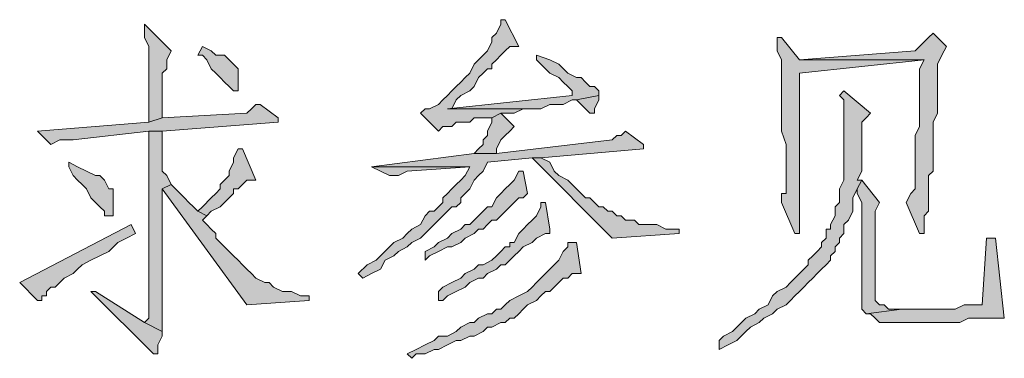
# Model space of a CAD drawing. Extents: x 566443 to 590371, y 3845226 to 3876576.
# Tile 38 of 221: x 586445.57 to 586454.93, y 3853860.22 to 3853863.44. Entities that reach past the tile are written whole.
import ezdxf

# ---------------------------------------------------------------- set-up
doc = ezdxf.new("R2010")
doc.units = 0
doc.layers.add('C00-00-00', color=7, linetype='CONTINUOUS')

msp = doc.modelspace()

# ---------------------------------------------------------------- hatches: boundary and pattern name
at = {"layer": 'C00-00-00'}
h = msp.add_hatch(color=256, dxfattribs=at)
h.dxf.hatch_style = 2
h.paths.add_polyline_path([(586446.7596, 3853863.3936), (586446.7596, 3853863.2666), (586446.8019, 3853863.1819), (586446.8019, 3853862.4623), (586446.9289, 3853862.5046), (586446.9289, 3853862.9279), (586446.9712, 3853862.9703), (586446.9712, 3853863.0549), (586447.0136, 3853863.1396)])
h = msp.add_hatch(color=256, dxfattribs=at)
h.dxf.hatch_style = 2
h.paths.add_polyline_path([(586450.1886, 3853863.4359), (586450.1462, 3853863.4359), (586450.1462, 3853863.3936), (586450.1039, 3853863.3089), (586450.0616, 3853863.2666), (586450.0616, 3853863.2243), (586450.0192, 3853863.1396), (586449.9769, 3853863.0973), (586449.9346, 3853863.0549), (586449.8922, 3853863.0126), (586449.8499, 3853862.9279), (586449.8076, 3853862.8856), (586449.7652, 3853862.8433), (586449.7229, 3853862.8009), (586449.6806, 3853862.7586), (586449.6382, 3853862.7163), (586449.5959, 3853862.6739), (586449.5536, 3853862.6316), (586449.4689, 3853862.5893), (586449.4266, 3853862.5893), (586449.3842, 3853862.5469), (586449.5536, 3853862.3776), (586449.5959, 3853862.4199), (586449.6382, 3853862.4199), (586449.6806, 3853862.4199), (586449.7229, 3853862.4623), (586449.8499, 3853862.4623), (586449.8922, 3853862.5046), (586450.0616, 3853862.5046), (586450.1462, 3853862.5469), (586450.2732, 3853862.5469), (586450.3579, 3853862.5893), (586449.6382, 3853862.5893), (586449.6806, 3853862.5893), (586449.7229, 3853862.6739), (586449.7652, 3853862.7163), (586449.8499, 3853862.7586), (586449.8922, 3853862.8009), (586449.9346, 3853862.8856), (586449.9769, 3853862.9279), (586450.0192, 3853862.9703), (586450.0616, 3853862.9703), (586450.0616, 3853863.0126), (586450.1039, 3853863.0549), (586450.1462, 3853863.0973), (586450.1886, 3853863.1396), (586450.2309, 3853863.1819), (586450.3156, 3853863.1819)])
h = msp.add_hatch(color=256, dxfattribs=at)
h.dxf.hatch_style = 2
h.paths.add_polyline_path([(586452.8132, 3853863.2666), (586452.7709, 3853863.2666), (586452.7709, 3853863.2243), (586452.7709, 3853863.1396), (586452.8132, 3853863.0549), (586452.8132, 3853862.3776), (586452.8556, 3853862.2506), (586452.8556, 3853861.7849), (586452.8132, 3853861.7849), (586452.8132, 3853861.7426), (586452.8132, 3853861.7003), (586452.9402, 3853861.4039), (586452.9826, 3853861.4039), (586452.9826, 3853861.4463), (586452.9826, 3853862.9279), (586454.1679, 3853863.0549), (586452.9826, 3853863.0549)])
h = msp.add_hatch(color=256, dxfattribs=at)
h.dxf.hatch_style = 2
h.paths.add_polyline_path([(586454.2526, 3853863.3089), (586454.2102, 3853863.2666), (586454.1679, 3853863.2243), (586454.1256, 3853863.1819), (586454.0832, 3853863.1396), (586452.9826, 3853863.0549), (586454.1679, 3853863.0549), (586454.1256, 3853862.9703), (586454.1256, 3853862.4199), (586454.0832, 3853862.3353), (586454.0832, 3853861.8273), (586454.0409, 3853861.7849), (586453.9986, 3853861.7003), (586454.1256, 3853861.4039), (586454.1679, 3853861.4039), (586454.1679, 3853861.4463), (586454.1679, 3853861.5733), (586454.2102, 3853861.6156), (586454.2102, 3853861.9543), (586454.2526, 3853861.9966), (586454.2526, 3853862.4623), (586454.2949, 3853862.5469), (586454.2949, 3853863.0126), (586454.3372, 3853863.0973), (586454.3796, 3853863.1819)])
h = msp.add_hatch(color=256, dxfattribs=at)
h.dxf.hatch_style = 2
h.paths.add_polyline_path([(586447.3099, 3853863.1819), (586447.2676, 3853863.0973), (586447.3099, 3853863.0973), (586447.3522, 3853863.0549), (586447.3946, 3853862.9703), (586447.4369, 3853862.9279), (586447.4792, 3853862.8856), (586447.5216, 3853862.8433), (586447.5639, 3853862.8009), (586447.6062, 3853862.7586), (586447.6486, 3853862.7586), (586447.6486, 3853862.8009), (586447.6486, 3853862.9703), (586447.6062, 3853863.0126), (586447.5639, 3853863.0549), (586447.5216, 3853863.0973), (586447.4369, 3853863.0973), (586447.3946, 3853863.1396)])
h = msp.add_hatch(color=256, dxfattribs=at)
h.dxf.hatch_style = 2
h.paths.add_polyline_path([(586450.4849, 3853863.0973), (586450.4849, 3853863.0549), (586450.5272, 3853863.0126), (586450.5696, 3853862.9703), (586450.6119, 3853862.9279), (586450.6966, 3853862.8856), (586450.7389, 3853862.8433), (586450.7812, 3853862.8009), (586450.8236, 3853862.7586), (586450.8236, 3853862.7163), (586449.6382, 3853862.5893), (586450.5272, 3853862.5893), (586450.6119, 3853862.6316), (586450.7389, 3853862.6316), (586450.8236, 3853862.6739), (586450.8659, 3853862.6739), (586451.0776, 3853862.7163), (586451.0776, 3853862.7586), (586451.0352, 3853862.8009), (586450.9929, 3853862.8009), (586450.9506, 3853862.8433), (586450.9082, 3853862.8856), (586450.8659, 3853862.8856), (586450.7812, 3853862.9279), (586450.6966, 3853863.0126), (586450.6119, 3853863.0549)])
h = msp.add_hatch(color=256, dxfattribs=at)
h.dxf.hatch_style = 2
h.paths.add_polyline_path([(586451.0776, 3853862.7163), (586450.8659, 3853862.6739), (586450.9082, 3853862.6316), (586450.9506, 3853862.5893), (586450.9929, 3853862.5469), (586451.0352, 3853862.5469), (586451.0352, 3853862.5893), (586451.0776, 3853862.6739)])
h = msp.add_hatch(color=256, dxfattribs=at)
h.dxf.hatch_style = 2
h.paths.add_polyline_path([(586453.4059, 3853862.7586), (586453.3636, 3853862.7163), (586453.4059, 3853862.6739), (586453.4059, 3853861.9119), (586453.3636, 3853861.8273), (586453.3636, 3853861.7003), (586453.3212, 3853861.6579), (586453.3212, 3853861.5733), (586453.2789, 3853861.4886), (586453.2789, 3853861.4463), (586453.2366, 3853861.4463), (586453.2366, 3853861.3616), (586453.1942, 3853861.3193), (586453.1942, 3853861.2769), (586453.1519, 3853861.2346), (586453.1096, 3853861.1923), (586453.0672, 3853861.1499), (586453.0672, 3853861.1076), (586453.0249, 3853861.0653), (586452.9826, 3853861.0229), (586452.9402, 3853860.9806), (586452.8979, 3853860.9383), (586452.8556, 3853860.8959), (586452.7709, 3853860.8536), (586452.7286, 3853860.8113), (586452.6862, 3853860.7266), (586452.6016, 3853860.6843), (586452.5592, 3853860.6419), (586452.4746, 3853860.5996), (586452.4322, 3853860.5573), (586452.3476, 3853860.4726), (586452.2629, 3853860.4303), (586452.2206, 3853860.3879), (586452.2206, 3853860.3033), (586452.3052, 3853860.3456), (586452.3899, 3853860.3879), (586452.4746, 3853860.4726), (586452.5169, 3853860.5149), (586452.6016, 3853860.5573), (586452.6439, 3853860.5996), (586452.7286, 3853860.6419), (586452.7709, 3853860.6843), (586452.8556, 3853860.7266), (586452.8979, 3853860.7689), (586452.9402, 3853860.8113), (586452.9826, 3853860.8536), (586453.0249, 3853860.8959), (586453.0672, 3853860.9383), (586453.1096, 3853860.9806), (586453.1519, 3853861.0229), (586453.1942, 3853861.0653), (586453.2366, 3853861.1076), (586453.2789, 3853861.1499), (586453.2789, 3853861.1923), (586453.3212, 3853861.2346), (586453.3212, 3853861.2769), (586453.3636, 3853861.3193), (586453.3636, 3853861.3616), (586453.4059, 3853861.4039), (586453.4059, 3853861.4886), (586453.4482, 3853861.5309), (586453.4906, 3853861.6156), (586453.4906, 3853861.7426), (586453.5329, 3853861.8273), (586453.5752, 3853861.9119), (586453.5329, 3853861.9119), (586453.5752, 3853861.9966), (586453.5752, 3853862.4623), (586453.6176, 3853862.5046), (586453.6599, 3853862.5469)])
h = msp.add_hatch(color=256, dxfattribs=at)
h.dxf.hatch_style = 2
h.paths.add_polyline_path([(586447.8602, 3853862.6316), (586447.8179, 3853862.6316), (586447.7756, 3853862.5893), (586447.7332, 3853862.5469), (586446.9289, 3853862.5046), (586446.8019, 3853862.4623), (586445.7436, 3853862.3776), (586445.8706, 3853862.2506), (586445.9552, 3853862.2929), (586446.0822, 3853862.2929), (586446.8019, 3853862.3776), (586446.9289, 3853862.3776), (586448.0296, 3853862.4623), (586448.0296, 3853862.5046)])
h = msp.add_hatch(color=256, dxfattribs=at)
h.dxf.hatch_style = 2
h.paths.add_polyline_path([(586450.1462, 3853862.5469), (586450.0616, 3853862.5046), (586450.0616, 3853862.4623), (586450.0192, 3853862.3776), (586450.0192, 3853862.3353), (586449.9769, 3853862.2929), (586449.9769, 3853862.2506), (586449.9346, 3853862.2083), (586449.8922, 3853862.1659), (586450.1039, 3853862.1659), (586450.1039, 3853862.2083), (586450.1462, 3853862.2929), (586450.1886, 3853862.3353), (586450.2309, 3853862.3776), (586450.2732, 3853862.4199)])
h = msp.add_hatch(color=256, dxfattribs=at)
h.dxf.hatch_style = 2
h.paths.add_polyline_path([(586446.9289, 3853862.3776), (586446.8019, 3853862.3776), (586446.8019, 3853860.8536), (586446.8019, 3853860.5996), (586446.7596, 3853860.5573), (586446.9289, 3853860.4726), (586446.9289, 3853861.8273), (586447.0136, 3853861.8696), (586446.9712, 3853861.9543), (586446.9289, 3853861.9966), (586446.9289, 3853862.0389)])
h = msp.add_hatch(color=256, dxfattribs=at)
h.dxf.hatch_style = 2
h.paths.add_polyline_path([(586451.3316, 3853862.3776), (586451.2892, 3853862.3353), (586451.2469, 3853862.3353), (586451.2046, 3853862.2929), (586450.1039, 3853862.1659), (586449.8922, 3853862.1659), (586448.9186, 3853862.0389), (586449.8499, 3853862.0389), (586449.8076, 3853861.9543), (586449.7652, 3853861.9119), (586449.7229, 3853861.8696), (586449.6806, 3853861.8273), (586449.6382, 3853861.7849), (586449.5959, 3853861.7426), (586449.5959, 3853861.7003), (586449.5536, 3853861.6579), (586449.5112, 3853861.6156), (586449.4689, 3853861.6156), (586449.4266, 3853861.5733), (586449.3842, 3853861.4886), (586449.2996, 3853861.4463), (586449.2572, 3853861.4039), (586449.2149, 3853861.3616), (586449.1302, 3853861.3193), (586449.0879, 3853861.2769), (586449.0032, 3853861.1923), (586448.9609, 3853861.1499), (586448.8762, 3853861.1076), (586448.7916, 3853861.0229), (586448.8339, 3853860.9806), (586448.9186, 3853861.0229), (586449.0032, 3853861.0653), (586449.0456, 3853861.1499), (586449.1302, 3853861.1923), (586449.1726, 3853861.2346), (586449.2572, 3853861.2769), (586449.2996, 3853861.3193), (586449.3842, 3853861.3616), (586449.4266, 3853861.4039), (586449.4689, 3853861.4463), (586449.5112, 3853861.4886), (586449.5536, 3853861.5309), (586449.5959, 3853861.5733), (586449.6382, 3853861.6156), (586449.6806, 3853861.6579), (586449.7229, 3853861.6579), (586449.7652, 3853861.7003), (586449.7652, 3853861.7426), (586449.8076, 3853861.7849), (586449.8499, 3853861.8273), (586449.8922, 3853861.9119), (586449.9346, 3853861.9543), (586449.9769, 3853861.9966), (586450.0192, 3853862.0813), (586450.4426, 3853862.1236), (586450.5272, 3853862.1236), (586451.5009, 3853862.2083), (586451.5009, 3853862.2506)])
h = msp.add_hatch(color=256, dxfattribs=at)
h.dxf.hatch_style = 2
h.paths.add_polyline_path([(586447.6486, 3853862.2083), (586447.6062, 3853862.1236), (586447.6062, 3853862.0813), (586447.5639, 3853861.9966), (586447.5639, 3853861.9543), (586447.5216, 3853861.9119), (586447.4792, 3853861.8696), (586447.4792, 3853861.8273), (586447.4369, 3853861.7849), (586447.3946, 3853861.7426), (586447.3099, 3853861.6579), (586447.2676, 3853861.6156), (586447.3522, 3853861.5733), (586447.3946, 3853861.6156), (586447.4792, 3853861.6579), (586447.5216, 3853861.7003), (586447.5639, 3853861.7426), (586447.6062, 3853861.7849), (586447.6062, 3853861.8273), (586447.6486, 3853861.8273), (586447.6909, 3853861.8696), (586447.7332, 3853861.9119), (586447.8179, 3853861.9119), (586447.6909, 3853862.2083)])
h = msp.add_hatch(color=256, dxfattribs=at)
h.dxf.hatch_style = 2
h.paths.add_polyline_path([(586446.0399, 3853862.0813), (586446.0399, 3853862.0389), (586446.0822, 3853861.9543), (586446.1246, 3853861.9119), (586446.1669, 3853861.8696), (586446.2092, 3853861.8273), (586446.2516, 3853861.7426), (586446.2939, 3853861.7003), (586446.3362, 3853861.6579), (586446.3786, 3853861.6156), (586446.3786, 3853861.5733), (586446.4632, 3853861.5733), (586446.4632, 3853861.8273), (586446.4209, 3853861.8273), (586446.3786, 3853861.9119), (586446.3362, 3853861.9543), (586446.2939, 3853861.9543), (586446.2092, 3853861.9966), (586446.1246, 3853862.0389)])
h = msp.add_hatch(color=256, dxfattribs=at)
h.dxf.hatch_style = 2
h.paths.add_polyline_path([(586448.9186, 3853862.0389), (586449.0879, 3853861.9543), (586449.1726, 3853861.9543), (586449.2572, 3853861.9966), (586449.8499, 3853862.0389)])
h = msp.add_hatch(color=256, dxfattribs=at)
h.dxf.hatch_style = 2
h.paths.add_polyline_path([(586450.5272, 3853862.1236), (586450.4426, 3853862.1236), (586451.2046, 3853861.3616), (586451.8396, 3853861.4039), (586451.8396, 3853861.4463), (586451.7549, 3853861.4463), (586451.7126, 3853861.4463), (586451.6279, 3853861.4886), (586451.4586, 3853861.4886), (586451.4162, 3853861.5309), (586451.3316, 3853861.5309), (586451.2892, 3853861.5733), (586451.2469, 3853861.5733), (586451.2046, 3853861.6156), (586451.1622, 3853861.6156), (586451.1199, 3853861.6579), (586451.0776, 3853861.6579), (586451.0352, 3853861.7003), (586450.9929, 3853861.7426), (586450.9506, 3853861.7426), (586450.9082, 3853861.7849), (586450.8659, 3853861.8273), (586450.8236, 3853861.8696), (586450.7812, 3853861.9119), (586450.6966, 3853861.9543), (586450.6542, 3853861.9966), (586450.6119, 3853862.0813)])
h = msp.add_hatch(color=256, dxfattribs=at)
h.dxf.hatch_style = 2
h.paths.add_polyline_path([(586450.3579, 3853861.9966), (586450.3156, 3853861.9966), (586450.2732, 3853861.9119), (586450.2309, 3853861.8696), (586450.1886, 3853861.8273), (586450.1462, 3853861.7849), (586450.1039, 3853861.7426), (586450.0616, 3853861.6579), (586450.0192, 3853861.6579), (586449.9769, 3853861.6156), (586449.9346, 3853861.5733), (586449.8922, 3853861.5309), (586449.8499, 3853861.4886), (586449.8076, 3853861.4886), (586449.7652, 3853861.4463), (586449.6806, 3853861.4039), (586449.6382, 3853861.3616), (586449.5536, 3853861.3193), (586449.5112, 3853861.2769), (586449.4266, 3853861.2346), (586449.4266, 3853861.1499), (586449.4689, 3853861.1923), (586449.5536, 3853861.2346), (586449.6382, 3853861.2769), (586449.6806, 3853861.2769), (586449.7652, 3853861.3193), (586449.8076, 3853861.3616), (586449.8922, 3853861.4039), (586449.9346, 3853861.4463), (586449.9769, 3853861.4463), (586450.0192, 3853861.4886), (586450.0616, 3853861.5309), (586450.1039, 3853861.5309), (586450.1462, 3853861.5733), (586450.2309, 3853861.6579), (586450.2732, 3853861.7003), (586450.3156, 3853861.7426), (586450.3579, 3853861.7426), (586450.4002, 3853861.7849)])
h = msp.add_hatch(color=256, dxfattribs=at)
h.dxf.hatch_style = 2
h.paths.add_polyline_path([(586447.0136, 3853861.8696), (586446.9289, 3853861.8273), (586447.7332, 3853860.7266), (586448.3259, 3853860.7689), (586448.3259, 3853860.8113), (586448.2836, 3853860.8113), (586448.2412, 3853860.8113), (586448.1566, 3853860.8536), (586448.0719, 3853860.8536), (586447.9872, 3853860.8959), (586447.9449, 3853860.9383), (586447.9026, 3853860.9383), (586447.8179, 3853860.9806), (586447.7756, 3853861.0229), (586447.7332, 3853861.0653), (586447.6909, 3853861.1076), (586447.6486, 3853861.1499), (586447.6062, 3853861.1923), (586447.5639, 3853861.2346), (586447.5216, 3853861.2769), (586447.4792, 3853861.3193), (586447.4369, 3853861.3616), (586447.4369, 3853861.4039), (586447.3946, 3853861.4463), (586447.3522, 3853861.4886), (586447.3099, 3853861.5309), (586447.3522, 3853861.5733), (586447.2676, 3853861.6156), (586447.2252, 3853861.6579), (586447.1829, 3853861.7003), (586447.1406, 3853861.7426), (586447.0559, 3853861.8273)])
h = msp.add_hatch(color=256, dxfattribs=at)
h.dxf.hatch_style = 2
h.paths.add_polyline_path([(586453.5752, 3853861.9119), (586453.5329, 3853861.8273), (586453.5329, 3853861.7849), (586453.5752, 3853861.7003), (586453.5752, 3853860.6843), (586453.6176, 3853860.6419), (586453.9562, 3853860.6843), (586453.8292, 3853860.6843), (586453.7869, 3853860.7266), (586453.7446, 3853860.7266), (586453.7022, 3853860.7689), (586453.7022, 3853861.4463), (586453.7022, 3853861.4886), (586453.7022, 3853861.6156), (586453.7446, 3853861.7003)])
h = msp.add_hatch(color=256, dxfattribs=at)
h.dxf.hatch_style = 2
h.paths.add_polyline_path([(586450.5272, 3853861.7003), (586450.5272, 3853861.6579), (586450.4849, 3853861.5733), (586450.4426, 3853861.5309), (586450.4002, 3853861.4886), (586450.3579, 3853861.4463), (586450.3156, 3853861.4039), (586450.2732, 3853861.3193), (586450.2309, 3853861.3193), (586450.2309, 3853861.2769), (586450.1886, 3853861.2769), (586450.1462, 3853861.2346), (586450.1039, 3853861.1923), (586450.0616, 3853861.1499), (586449.9769, 3853861.1076), (586449.9346, 3853861.1076), (586449.8922, 3853861.0653), (586449.8076, 3853861.0229), (586449.7652, 3853860.9806), (586449.6806, 3853860.9383), (586449.5959, 3853860.8959), (586449.5536, 3853860.8536), (586449.5536, 3853860.7689), (586449.5959, 3853860.7689), (586449.6382, 3853860.8113), (586449.7229, 3853860.8536), (586449.8076, 3853860.8959), (586449.8499, 3853860.9383), (586449.9346, 3853860.9806), (586449.9769, 3853860.9806), (586450.0192, 3853861.0229), (586450.1039, 3853861.0653), (586450.1462, 3853861.1076), (586450.1886, 3853861.1076), (586450.2309, 3853861.1499), (586450.2732, 3853861.1923), (586450.3156, 3853861.2346), (586450.3579, 3853861.2769), (586450.4426, 3853861.3193), (586450.4849, 3853861.3616), (586450.5696, 3853861.4039), (586450.6119, 3853861.4039), (586450.6119, 3853861.4463), (586450.5696, 3853861.7003)])
h = msp.add_hatch(color=256, dxfattribs=at)
h.dxf.hatch_style = 2
h.paths.add_polyline_path([(586446.6326, 3853861.4886), (586445.5742, 3853860.9383), (586445.7436, 3853860.7689), (586445.7859, 3853860.7689), (586445.7859, 3853860.8113), (586445.8282, 3853860.8113), (586445.8282, 3853860.8536), (586445.8706, 3853860.8959), (586445.9129, 3853860.8959), (586445.9552, 3853860.9383), (586445.9976, 3853860.9806), (586446.0822, 3853861.0229), (586446.1246, 3853861.0653), (586446.1669, 3853861.1076), (586446.2516, 3853861.1499), (586446.3362, 3853861.1923), (586446.4209, 3853861.2346), (586446.5056, 3853861.3193), (586446.5902, 3853861.3616), (586446.6749, 3853861.4039)])
h = msp.add_hatch(color=256, dxfattribs=at)
h.dxf.hatch_style = 2
h.paths.add_polyline_path([(586450.8659, 3853861.3193), (586450.7812, 3853861.3193), (586450.7812, 3853861.2769), (586450.7389, 3853861.2346), (586450.6966, 3853861.1499), (586450.6542, 3853861.1076), (586450.6119, 3853861.0653), (586450.5696, 3853861.0229), (586450.5272, 3853860.9806), (586450.4849, 3853860.9383), (586450.4426, 3853860.8959), (586450.4002, 3853860.8536), (586450.3156, 3853860.8113), (586450.2309, 3853860.7689), (586450.1886, 3853860.7266), (586450.1462, 3853860.6843), (586450.1039, 3853860.6843), (586450.0616, 3853860.6419), (586450.0192, 3853860.6419), (586449.9346, 3853860.5996), (586449.8922, 3853860.5573), (586449.8499, 3853860.5573), (586449.7652, 3853860.5149), (586449.7229, 3853860.4726), (586449.6382, 3853860.4303), (586449.5536, 3853860.4303), (586449.5112, 3853860.3879), (586449.4266, 3853860.3456), (586449.3419, 3853860.3033), (586449.2572, 3853860.2609), (586449.2996, 3853860.2186), (586449.3419, 3853860.2609), (586449.4266, 3853860.2609), (586449.5112, 3853860.3033), (586449.5536, 3853860.3033), (586449.6382, 3853860.3456), (586449.7229, 3853860.3879), (586449.7652, 3853860.3879), (586449.8499, 3853860.4303), (586449.8922, 3853860.4303), (586449.9769, 3853860.4726), (586450.0192, 3853860.5149), (586450.0616, 3853860.5149), (586450.1462, 3853860.5573), (586450.1886, 3853860.5573), (586450.2309, 3853860.5996), (586450.2732, 3853860.5996), (586450.3156, 3853860.6419), (586450.3579, 3853860.6843), (586450.4002, 3853860.7266), (586450.4849, 3853860.7689), (586450.5272, 3853860.8113), (586450.5696, 3853860.8536), (586450.6119, 3853860.8536), (586450.6542, 3853860.8959), (586450.6966, 3853860.9383), (586450.7389, 3853860.9806), (586450.7812, 3853860.9806), (586450.8236, 3853861.0229), (586450.9082, 3853861.0229)])
h = msp.add_hatch(color=256, dxfattribs=at)
h.dxf.hatch_style = 2
h.paths.add_polyline_path([(586454.8452, 3853861.3616), (586454.7606, 3853861.3616), (586454.7182, 3853860.7266), (586454.5489, 3853860.7266), (586454.4642, 3853860.6843), (586453.9562, 3853860.6843), (586453.6176, 3853860.6419), (586453.6599, 3853860.6419), (586453.7022, 3853860.5996), (586453.7446, 3853860.5573), (586454.5066, 3853860.5573), (586454.5912, 3853860.5996), (586454.7182, 3853860.5996), (586454.8029, 3853860.5996), (586454.9299, 3853860.5996)])
h = msp.add_hatch(color=256, dxfattribs=at)
h.dxf.hatch_style = 2
h.paths.add_polyline_path([(586446.2939, 3853860.8536), (586446.2516, 3853860.8536), (586446.8442, 3853860.2609), (586446.8866, 3853860.2609), (586446.8866, 3853860.3033), (586446.8866, 3853860.3456), (586446.9289, 3853860.4303), (586446.9289, 3853860.4726), (586446.7596, 3853860.5573)])

# ---------------------------------------------------------------- linework, layer by layer
at = {"layer": 'C00-00-00', "lineweight": 0}
for points in [[(586446.7596, 3853863.3936), (586446.7596, 3853863.2666), (586446.8019, 3853863.1819), (586446.8019, 3853862.4623), (586446.9289, 3853862.5046), (586446.9289, 3853862.9279), (586446.9712, 3853862.9703), (586446.9712, 3853863.0549), (586447.0136, 3853863.1396)], [(586450.1886, 3853863.4359), (586450.1462, 3853863.4359), (586450.1462, 3853863.3936), (586450.1039, 3853863.3089), (586450.0616, 3853863.2666), (586450.0616, 3853863.2243), (586450.0192, 3853863.1396), (586449.9769, 3853863.0973), (586449.9346, 3853863.0549), (586449.8922, 3853863.0126), (586449.8499, 3853862.9279), (586449.8076, 3853862.8856), (586449.7652, 3853862.8433), (586449.7229, 3853862.8009), (586449.6806, 3853862.7586), (586449.6382, 3853862.7163), (586449.5959, 3853862.6739), (586449.5536, 3853862.6316), (586449.4689, 3853862.5893), (586449.4266, 3853862.5893), (586449.3842, 3853862.5469), (586449.5536, 3853862.3776), (586449.5959, 3853862.4199), (586449.6382, 3853862.4199), (586449.6806, 3853862.4199), (586449.7229, 3853862.4623), (586449.8499, 3853862.4623), (586449.8922, 3853862.5046), (586450.0616, 3853862.5046), (586450.1462, 3853862.5469), (586450.2732, 3853862.5469), (586450.3579, 3853862.5893), (586449.6382, 3853862.5893), (586449.6806, 3853862.5893), (586449.7229, 3853862.6739), (586449.7652, 3853862.7163), (586449.8499, 3853862.7586), (586449.8922, 3853862.8009), (586449.9346, 3853862.8856), (586449.9769, 3853862.9279), (586450.0192, 3853862.9703), (586450.0616, 3853862.9703), (586450.0616, 3853863.0126), (586450.1039, 3853863.0549), (586450.1462, 3853863.0973), (586450.1886, 3853863.1396), (586450.2309, 3853863.1819), (586450.3156, 3853863.1819)], [(586452.8132, 3853863.2666), (586452.7709, 3853863.2666), (586452.7709, 3853863.2243), (586452.7709, 3853863.1396), (586452.8132, 3853863.0549), (586452.8132, 3853862.3776), (586452.8556, 3853862.2506), (586452.8556, 3853861.7849), (586452.8132, 3853861.7849), (586452.8132, 3853861.7426), (586452.8132, 3853861.7003), (586452.9402, 3853861.4039), (586452.9826, 3853861.4039), (586452.9826, 3853861.4463), (586452.9826, 3853862.9279), (586454.1679, 3853863.0549), (586452.9826, 3853863.0549)], [(586454.2526, 3853863.3089), (586454.2102, 3853863.2666), (586454.1679, 3853863.2243), (586454.1256, 3853863.1819), (586454.0832, 3853863.1396), (586452.9826, 3853863.0549), (586454.1679, 3853863.0549), (586454.1256, 3853862.9703), (586454.1256, 3853862.4199), (586454.0832, 3853862.3353), (586454.0832, 3853861.8273), (586454.0409, 3853861.7849), (586453.9986, 3853861.7003), (586454.1256, 3853861.4039), (586454.1679, 3853861.4039), (586454.1679, 3853861.4463), (586454.1679, 3853861.5733), (586454.2102, 3853861.6156), (586454.2102, 3853861.9543), (586454.2526, 3853861.9966), (586454.2526, 3853862.4623), (586454.2949, 3853862.5469), (586454.2949, 3853863.0126), (586454.3372, 3853863.0973), (586454.3796, 3853863.1819)], [(586447.3099, 3853863.1819), (586447.2676, 3853863.0973), (586447.3099, 3853863.0973), (586447.3522, 3853863.0549), (586447.3946, 3853862.9703), (586447.4369, 3853862.9279), (586447.4792, 3853862.8856), (586447.5216, 3853862.8433), (586447.5639, 3853862.8009), (586447.6062, 3853862.7586), (586447.6486, 3853862.7586), (586447.6486, 3853862.8009), (586447.6486, 3853862.9703), (586447.6062, 3853863.0126), (586447.5639, 3853863.0549), (586447.5216, 3853863.0973), (586447.4369, 3853863.0973), (586447.3946, 3853863.1396)], [(586450.4849, 3853863.0973), (586450.4849, 3853863.0549), (586450.5272, 3853863.0126), (586450.5696, 3853862.9703), (586450.6119, 3853862.9279), (586450.6966, 3853862.8856), (586450.7389, 3853862.8433), (586450.7812, 3853862.8009), (586450.8236, 3853862.7586), (586450.8236, 3853862.7163), (586449.6382, 3853862.5893), (586450.5272, 3853862.5893), (586450.6119, 3853862.6316), (586450.7389, 3853862.6316), (586450.8236, 3853862.6739), (586450.8659, 3853862.6739), (586451.0776, 3853862.7163), (586451.0776, 3853862.7586), (586451.0352, 3853862.8009), (586450.9929, 3853862.8009), (586450.9506, 3853862.8433), (586450.9082, 3853862.8856), (586450.8659, 3853862.8856), (586450.7812, 3853862.9279), (586450.6966, 3853863.0126), (586450.6119, 3853863.0549)], [(586451.0776, 3853862.7163), (586450.8659, 3853862.6739), (586450.9082, 3853862.6316), (586450.9506, 3853862.5893), (586450.9929, 3853862.5469), (586451.0352, 3853862.5469), (586451.0352, 3853862.5893), (586451.0776, 3853862.6739)], [(586453.4059, 3853862.7586), (586453.3636, 3853862.7163), (586453.4059, 3853862.6739), (586453.4059, 3853861.9119), (586453.3636, 3853861.8273), (586453.3636, 3853861.7003), (586453.3212, 3853861.6579), (586453.3212, 3853861.5733), (586453.2789, 3853861.4886), (586453.2789, 3853861.4463), (586453.2366, 3853861.4463), (586453.2366, 3853861.3616), (586453.1942, 3853861.3193), (586453.1942, 3853861.2769), (586453.1519, 3853861.2346), (586453.1096, 3853861.1923), (586453.0672, 3853861.1499), (586453.0672, 3853861.1076), (586453.0249, 3853861.0653), (586452.9826, 3853861.0229), (586452.9402, 3853860.9806), (586452.8979, 3853860.9383), (586452.8556, 3853860.8959), (586452.7709, 3853860.8536), (586452.7286, 3853860.8113), (586452.6862, 3853860.7266), (586452.6016, 3853860.6843), (586452.5592, 3853860.6419), (586452.4746, 3853860.5996), (586452.4322, 3853860.5573), (586452.3476, 3853860.4726), (586452.2629, 3853860.4303), (586452.2206, 3853860.3879), (586452.2206, 3853860.3033), (586452.3052, 3853860.3456), (586452.3899, 3853860.3879), (586452.4746, 3853860.4726), (586452.5169, 3853860.5149), (586452.6016, 3853860.5573), (586452.6439, 3853860.5996), (586452.7286, 3853860.6419), (586452.7709, 3853860.6843), (586452.8556, 3853860.7266), (586452.8979, 3853860.7689), (586452.9402, 3853860.8113), (586452.9826, 3853860.8536), (586453.0249, 3853860.8959), (586453.0672, 3853860.9383), (586453.1096, 3853860.9806), (586453.1519, 3853861.0229), (586453.1942, 3853861.0653), (586453.2366, 3853861.1076), (586453.2789, 3853861.1499), (586453.2789, 3853861.1923), (586453.3212, 3853861.2346), (586453.3212, 3853861.2769), (586453.3636, 3853861.3193), (586453.3636, 3853861.3616), (586453.4059, 3853861.4039), (586453.4059, 3853861.4886), (586453.4482, 3853861.5309), (586453.4906, 3853861.6156), (586453.4906, 3853861.7426), (586453.5329, 3853861.8273), (586453.5752, 3853861.9119), (586453.5329, 3853861.9119), (586453.5752, 3853861.9966), (586453.5752, 3853862.4623), (586453.6176, 3853862.5046), (586453.6599, 3853862.5469)], [(586447.8602, 3853862.6316), (586447.8179, 3853862.6316), (586447.7756, 3853862.5893), (586447.7332, 3853862.5469), (586446.9289, 3853862.5046), (586446.8019, 3853862.4623), (586445.7436, 3853862.3776), (586445.8706, 3853862.2506), (586445.9552, 3853862.2929), (586446.0822, 3853862.2929), (586446.8019, 3853862.3776), (586446.9289, 3853862.3776), (586448.0296, 3853862.4623), (586448.0296, 3853862.5046)], [(586450.1462, 3853862.5469), (586450.0616, 3853862.5046), (586450.0616, 3853862.4623), (586450.0192, 3853862.3776), (586450.0192, 3853862.3353), (586449.9769, 3853862.2929), (586449.9769, 3853862.2506), (586449.9346, 3853862.2083), (586449.8922, 3853862.1659), (586450.1039, 3853862.1659), (586450.1039, 3853862.2083), (586450.1462, 3853862.2929), (586450.1886, 3853862.3353), (586450.2309, 3853862.3776), (586450.2732, 3853862.4199)], [(586446.9289, 3853862.3776), (586446.8019, 3853862.3776), (586446.8019, 3853860.8536), (586446.8019, 3853860.5996), (586446.7596, 3853860.5573), (586446.9289, 3853860.4726), (586446.9289, 3853861.8273), (586447.0136, 3853861.8696), (586446.9712, 3853861.9543), (586446.9289, 3853861.9966), (586446.9289, 3853862.0389)], [(586451.3316, 3853862.3776), (586451.2892, 3853862.3353), (586451.2469, 3853862.3353), (586451.2046, 3853862.2929), (586450.1039, 3853862.1659), (586449.8922, 3853862.1659), (586448.9186, 3853862.0389), (586449.8499, 3853862.0389), (586449.8076, 3853861.9543), (586449.7652, 3853861.9119), (586449.7229, 3853861.8696), (586449.6806, 3853861.8273), (586449.6382, 3853861.7849), (586449.5959, 3853861.7426), (586449.5959, 3853861.7003), (586449.5536, 3853861.6579), (586449.5112, 3853861.6156), (586449.4689, 3853861.6156), (586449.4266, 3853861.5733), (586449.3842, 3853861.4886), (586449.2996, 3853861.4463), (586449.2572, 3853861.4039), (586449.2149, 3853861.3616), (586449.1302, 3853861.3193), (586449.0879, 3853861.2769), (586449.0032, 3853861.1923), (586448.9609, 3853861.1499), (586448.8762, 3853861.1076), (586448.7916, 3853861.0229), (586448.8339, 3853860.9806), (586448.9186, 3853861.0229), (586449.0032, 3853861.0653), (586449.0456, 3853861.1499), (586449.1302, 3853861.1923), (586449.1726, 3853861.2346), (586449.2572, 3853861.2769), (586449.2996, 3853861.3193), (586449.3842, 3853861.3616), (586449.4266, 3853861.4039), (586449.4689, 3853861.4463), (586449.5112, 3853861.4886), (586449.5536, 3853861.5309), (586449.5959, 3853861.5733), (586449.6382, 3853861.6156), (586449.6806, 3853861.6579), (586449.7229, 3853861.6579), (586449.7652, 3853861.7003), (586449.7652, 3853861.7426), (586449.8076, 3853861.7849), (586449.8499, 3853861.8273), (586449.8922, 3853861.9119), (586449.9346, 3853861.9543), (586449.9769, 3853861.9966), (586450.0192, 3853862.0813), (586450.4426, 3853862.1236), (586450.5272, 3853862.1236), (586451.5009, 3853862.2083), (586451.5009, 3853862.2506)], [(586447.6486, 3853862.2083), (586447.6062, 3853862.1236), (586447.6062, 3853862.0813), (586447.5639, 3853861.9966), (586447.5639, 3853861.9543), (586447.5216, 3853861.9119), (586447.4792, 3853861.8696), (586447.4792, 3853861.8273), (586447.4369, 3853861.7849), (586447.3946, 3853861.7426), (586447.3099, 3853861.6579), (586447.2676, 3853861.6156), (586447.3522, 3853861.5733), (586447.3946, 3853861.6156), (586447.4792, 3853861.6579), (586447.5216, 3853861.7003), (586447.5639, 3853861.7426), (586447.6062, 3853861.7849), (586447.6062, 3853861.8273), (586447.6486, 3853861.8273), (586447.6909, 3853861.8696), (586447.7332, 3853861.9119), (586447.8179, 3853861.9119), (586447.6909, 3853862.2083)], [(586446.0399, 3853862.0813), (586446.0399, 3853862.0389), (586446.0822, 3853861.9543), (586446.1246, 3853861.9119), (586446.1669, 3853861.8696), (586446.2092, 3853861.8273), (586446.2516, 3853861.7426), (586446.2939, 3853861.7003), (586446.3362, 3853861.6579), (586446.3786, 3853861.6156), (586446.3786, 3853861.5733), (586446.4632, 3853861.5733), (586446.4632, 3853861.8273), (586446.4209, 3853861.8273), (586446.3786, 3853861.9119), (586446.3362, 3853861.9543), (586446.2939, 3853861.9543), (586446.2092, 3853861.9966), (586446.1246, 3853862.0389)], [(586448.9186, 3853862.0389), (586449.0879, 3853861.9543), (586449.1726, 3853861.9543), (586449.2572, 3853861.9966), (586449.8499, 3853862.0389)], [(586450.5272, 3853862.1236), (586450.4426, 3853862.1236), (586451.2046, 3853861.3616), (586451.8396, 3853861.4039), (586451.8396, 3853861.4463), (586451.7549, 3853861.4463), (586451.7126, 3853861.4463), (586451.6279, 3853861.4886), (586451.4586, 3853861.4886), (586451.4162, 3853861.5309), (586451.3316, 3853861.5309), (586451.2892, 3853861.5733), (586451.2469, 3853861.5733), (586451.2046, 3853861.6156), (586451.1622, 3853861.6156), (586451.1199, 3853861.6579), (586451.0776, 3853861.6579), (586451.0352, 3853861.7003), (586450.9929, 3853861.7426), (586450.9506, 3853861.7426), (586450.9082, 3853861.7849), (586450.8659, 3853861.8273), (586450.8236, 3853861.8696), (586450.7812, 3853861.9119), (586450.6966, 3853861.9543), (586450.6542, 3853861.9966), (586450.6119, 3853862.0813)], [(586450.3579, 3853861.9966), (586450.3156, 3853861.9966), (586450.2732, 3853861.9119), (586450.2309, 3853861.8696), (586450.1886, 3853861.8273), (586450.1462, 3853861.7849), (586450.1039, 3853861.7426), (586450.0616, 3853861.6579), (586450.0192, 3853861.6579), (586449.9769, 3853861.6156), (586449.9346, 3853861.5733), (586449.8922, 3853861.5309), (586449.8499, 3853861.4886), (586449.8076, 3853861.4886), (586449.7652, 3853861.4463), (586449.6806, 3853861.4039), (586449.6382, 3853861.3616), (586449.5536, 3853861.3193), (586449.5112, 3853861.2769), (586449.4266, 3853861.2346), (586449.4266, 3853861.1499), (586449.4689, 3853861.1923), (586449.5536, 3853861.2346), (586449.6382, 3853861.2769), (586449.6806, 3853861.2769), (586449.7652, 3853861.3193), (586449.8076, 3853861.3616), (586449.8922, 3853861.4039), (586449.9346, 3853861.4463), (586449.9769, 3853861.4463), (586450.0192, 3853861.4886), (586450.0616, 3853861.5309), (586450.1039, 3853861.5309), (586450.1462, 3853861.5733), (586450.2309, 3853861.6579), (586450.2732, 3853861.7003), (586450.3156, 3853861.7426), (586450.3579, 3853861.7426), (586450.4002, 3853861.7849)], [(586447.0136, 3853861.8696), (586446.9289, 3853861.8273), (586447.7332, 3853860.7266), (586448.3259, 3853860.7689), (586448.3259, 3853860.8113), (586448.2836, 3853860.8113), (586448.2412, 3853860.8113), (586448.1566, 3853860.8536), (586448.0719, 3853860.8536), (586447.9872, 3853860.8959), (586447.9449, 3853860.9383), (586447.9026, 3853860.9383), (586447.8179, 3853860.9806), (586447.7756, 3853861.0229), (586447.7332, 3853861.0653), (586447.6909, 3853861.1076), (586447.6486, 3853861.1499), (586447.6062, 3853861.1923), (586447.5639, 3853861.2346), (586447.5216, 3853861.2769), (586447.4792, 3853861.3193), (586447.4369, 3853861.3616), (586447.4369, 3853861.4039), (586447.3946, 3853861.4463), (586447.3522, 3853861.4886), (586447.3099, 3853861.5309), (586447.3522, 3853861.5733), (586447.2676, 3853861.6156), (586447.2252, 3853861.6579), (586447.1829, 3853861.7003), (586447.1406, 3853861.7426), (586447.0559, 3853861.8273)], [(586453.5752, 3853861.9119), (586453.5329, 3853861.8273), (586453.5329, 3853861.7849), (586453.5752, 3853861.7003), (586453.5752, 3853860.6843), (586453.6176, 3853860.6419), (586453.9562, 3853860.6843), (586453.8292, 3853860.6843), (586453.7869, 3853860.7266), (586453.7446, 3853860.7266), (586453.7022, 3853860.7689), (586453.7022, 3853861.4463), (586453.7022, 3853861.4886), (586453.7022, 3853861.6156), (586453.7446, 3853861.7003)], [(586450.5272, 3853861.7003), (586450.5272, 3853861.6579), (586450.4849, 3853861.5733), (586450.4426, 3853861.5309), (586450.4002, 3853861.4886), (586450.3579, 3853861.4463), (586450.3156, 3853861.4039), (586450.2732, 3853861.3193), (586450.2309, 3853861.3193), (586450.2309, 3853861.2769), (586450.1886, 3853861.2769), (586450.1462, 3853861.2346), (586450.1039, 3853861.1923), (586450.0616, 3853861.1499), (586449.9769, 3853861.1076), (586449.9346, 3853861.1076), (586449.8922, 3853861.0653), (586449.8076, 3853861.0229), (586449.7652, 3853860.9806), (586449.6806, 3853860.9383), (586449.5959, 3853860.8959), (586449.5536, 3853860.8536), (586449.5536, 3853860.7689), (586449.5959, 3853860.7689), (586449.6382, 3853860.8113), (586449.7229, 3853860.8536), (586449.8076, 3853860.8959), (586449.8499, 3853860.9383), (586449.9346, 3853860.9806), (586449.9769, 3853860.9806), (586450.0192, 3853861.0229), (586450.1039, 3853861.0653), (586450.1462, 3853861.1076), (586450.1886, 3853861.1076), (586450.2309, 3853861.1499), (586450.2732, 3853861.1923), (586450.3156, 3853861.2346), (586450.3579, 3853861.2769), (586450.4426, 3853861.3193), (586450.4849, 3853861.3616), (586450.5696, 3853861.4039), (586450.6119, 3853861.4039), (586450.6119, 3853861.4463), (586450.5696, 3853861.7003)], [(586446.6326, 3853861.4886), (586445.5742, 3853860.9383), (586445.7436, 3853860.7689), (586445.7859, 3853860.7689), (586445.7859, 3853860.8113), (586445.8282, 3853860.8113), (586445.8282, 3853860.8536), (586445.8706, 3853860.8959), (586445.9129, 3853860.8959), (586445.9552, 3853860.9383), (586445.9976, 3853860.9806), (586446.0822, 3853861.0229), (586446.1246, 3853861.0653), (586446.1669, 3853861.1076), (586446.2516, 3853861.1499), (586446.3362, 3853861.1923), (586446.4209, 3853861.2346), (586446.5056, 3853861.3193), (586446.5902, 3853861.3616), (586446.6749, 3853861.4039)], [(586450.8659, 3853861.3193), (586450.7812, 3853861.3193), (586450.7812, 3853861.2769), (586450.7389, 3853861.2346), (586450.6966, 3853861.1499), (586450.6542, 3853861.1076), (586450.6119, 3853861.0653), (586450.5696, 3853861.0229), (586450.5272, 3853860.9806), (586450.4849, 3853860.9383), (586450.4426, 3853860.8959), (586450.4002, 3853860.8536), (586450.3156, 3853860.8113), (586450.2309, 3853860.7689), (586450.1886, 3853860.7266), (586450.1462, 3853860.6843), (586450.1039, 3853860.6843), (586450.0616, 3853860.6419), (586450.0192, 3853860.6419), (586449.9346, 3853860.5996), (586449.8922, 3853860.5573), (586449.8499, 3853860.5573), (586449.7652, 3853860.5149), (586449.7229, 3853860.4726), (586449.6382, 3853860.4303), (586449.5536, 3853860.4303), (586449.5112, 3853860.3879), (586449.4266, 3853860.3456), (586449.3419, 3853860.3033), (586449.2572, 3853860.2609), (586449.2996, 3853860.2186), (586449.3419, 3853860.2609), (586449.4266, 3853860.2609), (586449.5112, 3853860.3033), (586449.5536, 3853860.3033), (586449.6382, 3853860.3456), (586449.7229, 3853860.3879), (586449.7652, 3853860.3879), (586449.8499, 3853860.4303), (586449.8922, 3853860.4303), (586449.9769, 3853860.4726), (586450.0192, 3853860.5149), (586450.0616, 3853860.5149), (586450.1462, 3853860.5573), (586450.1886, 3853860.5573), (586450.2309, 3853860.5996), (586450.2732, 3853860.5996), (586450.3156, 3853860.6419), (586450.3579, 3853860.6843), (586450.4002, 3853860.7266), (586450.4849, 3853860.7689), (586450.5272, 3853860.8113), (586450.5696, 3853860.8536), (586450.6119, 3853860.8536), (586450.6542, 3853860.8959), (586450.6966, 3853860.9383), (586450.7389, 3853860.9806), (586450.7812, 3853860.9806), (586450.8236, 3853861.0229), (586450.9082, 3853861.0229)], [(586454.8452, 3853861.3616), (586454.7606, 3853861.3616), (586454.7182, 3853860.7266), (586454.5489, 3853860.7266), (586454.4642, 3853860.6843), (586453.9562, 3853860.6843), (586453.6176, 3853860.6419), (586453.6599, 3853860.6419), (586453.7022, 3853860.5996), (586453.7446, 3853860.5573), (586454.5066, 3853860.5573), (586454.5912, 3853860.5996), (586454.7182, 3853860.5996), (586454.8029, 3853860.5996), (586454.9299, 3853860.5996)], [(586446.2939, 3853860.8536), (586446.2516, 3853860.8536), (586446.8442, 3853860.2609), (586446.8866, 3853860.2609), (586446.8866, 3853860.3033), (586446.8866, 3853860.3456), (586446.9289, 3853860.4303), (586446.9289, 3853860.4726), (586446.7596, 3853860.5573)]]:
    msp.add_lwpolyline(points, close=True, dxfattribs=at)

doc.saveas('drawing.dxf')
